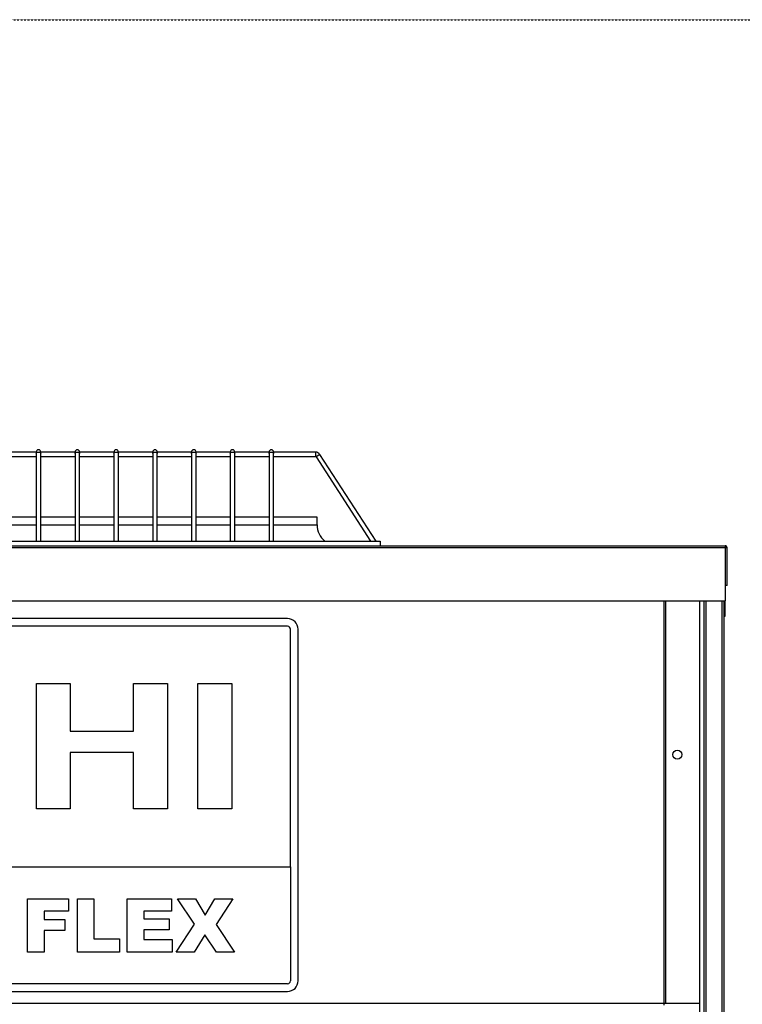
# Model space of a CAD drawing. Extents: x -90708 to 277869, y -117 to 207445.
# Tile 38 of 233: x -86813 to -86339, y 129772 to 130419. Entities that reach past the tile are written whole.
import ezdxf

# ---------------------------------------------------------------- set-up
doc = ezdxf.new("R2010")
doc.units = 0
doc.header["$MEASUREMENT"] = 0
doc.linetypes.add('DASHDOT', pattern=[1, 0.5, -0.25, 0, -0.25])
doc.layers.add('ARQ - EQUIPO CONDENSADORA', color=40, linetype='CONTINUOUS')
doc.layers.add('ARQ-GRELHAS', color=30, linetype='CONTINUOUS')

msp = doc.modelspace()

# ---------------------------------------------------------------- linework, layer by layer
at = {"layer": 'ARQ - EQUIPO CONDENSADORA', "linetype": 'Continuous'}
for p, q in [((-86802.523, 130135.327), (-86825.023, 130135.327)), ((-86825.023, 130132.327), (-86802.523, 130132.327)), ((-86802.523, 130135.327), (-86802.523, 130134.416)), ((-86802.523, 130134.416), (-86802.523, 130076.827)), ((-86799.523, 130134.416), (-86799.523, 130135.327)), ((-86777.023, 130135.327), (-86799.523, 130135.327)), ((-86799.523, 130076.827), (-86799.523, 130134.416)), ((-86799.523, 130132.327), (-86777.023, 130132.327)), ((-86777.023, 130135.327), (-86777.023, 130134.416)), ((-86777.023, 130134.416), (-86777.023, 130076.827)), ((-86774.023, 130134.416), (-86774.023, 130135.327)), ((-86751.523, 130135.327), (-86774.023, 130135.327)), ((-86774.023, 130076.827), (-86774.023, 130134.416)), ((-86774.023, 130132.327), (-86751.523, 130132.327)), ((-86751.523, 130135.327), (-86751.523, 130134.416)), ((-86751.523, 130134.416), (-86751.523, 130076.827)), ((-86748.523, 130134.416), (-86748.523, 130135.327)), ((-86726.023, 130135.327), (-86748.523, 130135.327)), ((-86748.523, 130076.827), (-86748.523, 130134.416)), ((-86748.523, 130132.327), (-86726.023, 130132.327)), ((-86726.023, 130135.327), (-86726.023, 130134.416)), ((-86726.023, 130134.416), (-86726.023, 130076.827)), ((-86723.023, 130134.416), (-86723.023, 130135.327)), ((-86700.523, 130135.327), (-86723.023, 130135.327)), ((-86723.023, 130076.827), (-86723.023, 130134.416)), ((-86723.023, 130132.327), (-86700.523, 130132.327)), ((-86700.523, 130135.327), (-86700.523, 130134.416)), ((-86700.523, 130134.416), (-86700.523, 130076.827)), ((-86697.523, 130134.416), (-86697.523, 130135.327)), ((-86675.023, 130135.327), (-86697.523, 130135.327)), ((-86697.523, 130076.827), (-86697.523, 130134.416)), ((-86697.523, 130132.327), (-86675.023, 130132.327)), ((-86675.023, 130135.327), (-86675.023, 130134.416)), ((-86675.023, 130134.416), (-86675.023, 130076.827)), ((-86672.023, 130134.416), (-86672.023, 130135.327)), ((-86649.523, 130135.327), (-86672.023, 130135.327)), ((-86672.023, 130076.827), (-86672.023, 130134.416)), ((-86672.023, 130132.327), (-86649.523, 130132.327)), ((-86649.523, 130135.327), (-86649.523, 130134.416)), ((-86649.523, 130134.416), (-86649.523, 130076.827)), ((-86646.523, 130134.416), (-86646.523, 130135.327)), ((-86619.099, 130135.327), (-86646.523, 130135.327)), ((-86646.523, 130076.827), (-86646.523, 130134.416)), ((-86646.523, 130132.327), (-86619.099, 130132.327)), ((-86619.099, 130135.327), (-86619.099, 130132.327)), ((-86616.164, 130133.733), (-86618.68, 130132.099)), ((-86618.68, 130132.099), (-86582.786, 130076.827)), ((-86579.209, 130076.827), (-86616.164, 130133.733)), ((-86802.523, 130092.577), (-86825.023, 130092.577)), ((-86825.023, 130087.577), (-86802.523, 130087.577)), ((-86777.023, 130092.577), (-86799.523, 130092.577)), ((-86799.523, 130087.577), (-86777.023, 130087.577)), ((-86751.523, 130092.577), (-86774.023, 130092.577)), ((-86774.023, 130087.577), (-86751.523, 130087.577)), ((-86726.023, 130092.577), (-86748.523, 130092.577)), ((-86748.523, 130087.577), (-86726.023, 130087.577)), ((-86700.523, 130092.577), (-86723.023, 130092.577)), ((-86723.023, 130087.577), (-86700.523, 130087.577)), ((-86675.023, 130092.577), (-86697.523, 130092.577)), ((-86697.523, 130087.577), (-86675.023, 130087.577)), ((-86649.523, 130092.577), (-86672.023, 130092.577)), ((-86672.023, 130087.577), (-86649.523, 130087.577)), ((-86618.022, 130092.577), (-86646.523, 130092.577)), ((-86646.523, 130087.577), (-86618.022, 130087.577)), ((-86618.022, 130087.577), (-86618.022, 130092.577)), ((-87332.523, 130076.827), (-86576.523, 130076.827)), ((-87332.523, 130073.827), (-86446.523, 130073.827)), ((-86576.523, 130076.827), (-86576.523, 130073.827)), ((-86446.523, 130073.827), (-86349.774, 130073.827)), ((-86349.773, 130073.827), (-86349.774, 130073.827)), ((-86349.773, 130073.827), (-86349.774, 130073.827)), ((-86349.773, 130073.827), (-86349.773, 130072.576)), ((-86349.773, 130073.827), (-86349.773, 130072.576)), ((-87561.273, 130072.576), (-86349.773, 130072.576)), ((-86349.773, 130072.576), (-86349.773, 130037.577)), ((-86349.773, 130072.576), (-86348.523, 130072.576)), ((-86349.773, 130072.576), (-86349.773, 130037.577)), ((-86349.773, 130072.576), (-86348.523, 130072.576)), ((-86348.523, 130047.577), (-86348.523, 130072.576)), ((-86348.523, 130047.577), (-86348.523, 130072.576)), ((-86348.523, 130047.577), (-86349.773, 130047.577)), ((-86348.523, 130047.577), (-86349.773, 130047.577)), ((-87561.273, 130037.577), (-86349.773, 130037.577)), ((-86390.173, 130037.577), (-86390.173, 129773.078)), ((-86388.922, 130037.577), (-86388.922, 129773.078)), ((-86388.921, 130037.577), (-86388.921, 129773.078)), ((-86366.722, 130037.577), (-86366.722, 130025.078)), ((-86363.722, 130037.577), (-86363.722, 129851.576)), ((-86362.472, 130037.577), (-86362.472, 129851.576)), ((-86351.972, 130037.577), (-86351.972, 128665.076)), ((-86351.972, 130037.577), (-86351.972, 128665.076)), ((-86350.722, 130037.577), (-86350.722, 128665.076)), ((-86350.722, 130037.577), (-86350.722, 128665.076)), ((-86349.773, 130027.577), (-86349.773, 130037.577)), ((-86349.773, 130027.577), (-86349.773, 130037.577)), ((-86637.422, 130025.887), (-87273.422, 130025.887)), ((-86366.722, 130025.078), (-86366.722, 129816.078)), ((-86350.722, 130027.577), (-86349.773, 130027.577)), ((-86350.722, 130027.577), (-86349.773, 130027.577)), ((-86637.422, 130020.887), (-87273.422, 130020.887)), ((-86635.422, 129862.887), (-86635.422, 130018.887)), ((-86630.422, 129787.887), (-86630.422, 130018.887)), ((-86802.402, 129983.246), (-86780.15, 129983.246)), ((-86802.402, 129900.887), (-86802.402, 129983.246)), ((-86780.15, 129983.246), (-86780.15, 129952.046)), ((-86738.612, 129983.246), (-86716.36, 129983.246)), ((-86738.612, 129952.046), (-86738.612, 129983.246)), ((-86716.36, 129983.246), (-86716.36, 129900.887)), ((-86696.332, 129983.246), (-86674.08, 129983.246)), ((-86696.332, 129900.887), (-86696.332, 129983.246)), ((-86674.08, 129983.246), (-86674.08, 129900.887)), ((-86780.15, 129952.046), (-86738.612, 129952.046)), ((-86780.15, 129937.822), (-86780.15, 129900.887)), ((-86738.612, 129937.822), (-86780.15, 129937.822)), ((-86738.612, 129900.887), (-86738.612, 129937.822)), ((-86780.15, 129900.887), (-86802.402, 129900.887)), ((-86716.36, 129900.887), (-86738.612, 129900.887)), ((-86674.08, 129900.887), (-86696.332, 129900.887)), ((-86363.722, 129902.805), (-86363.722, 129415.576)), ((-86362.472, 129902.805), (-86362.472, 129415.576)), ((-87275.422, 129862.887), (-86635.422, 129862.887)), ((-86635.422, 129862.887), (-86635.422, 129787.887)), ((-86808.257, 129806.822), (-86808.257, 129841.822)), ((-86808.257, 129841.822), (-86781.438, 129841.822)), ((-86781.438, 129841.822), (-86781.438, 129833.641)), ((-86775.529, 129841.822), (-86764.62, 129841.822)), ((-86775.529, 129806.822), (-86775.529, 129841.822)), ((-86764.62, 129841.822), (-86764.62, 129815.459)), ((-86742.802, 129841.822), (-86713.711, 129841.822)), ((-86742.802, 129806.822), (-86742.802, 129841.822)), ((-86713.711, 129841.822), (-86713.711, 129833.641)), ((-86709.62, 129841.822), (-86697.802, 129841.822)), ((-86698.605, 129825.061), (-86709.62, 129841.822)), ((-86697.802, 129841.822), (-86691.453, 129831.055)), ((-86691.453, 129831.055), (-86685.075, 129841.822)), ((-86685.075, 129841.822), (-86673.257, 129841.822)), ((-86673.257, 129841.822), (-86684.379, 129824.869)), ((-86366.722, 129838.805), (-86366.722, 128803.248)), ((-86781.438, 129833.641), (-86797.347, 129833.641)), ((-86797.347, 129833.641), (-86797.347, 129828.186)), ((-86797.347, 129828.186), (-86783.711, 129828.186)), ((-86783.711, 129828.186), (-86783.711, 129820.913)), ((-86713.711, 129833.641), (-86731.893, 129833.641)), ((-86731.893, 129833.641), (-86731.893, 129828.641)), ((-86731.893, 129828.641), (-86715.075, 129828.641)), ((-86715.075, 129828.641), (-86715.075, 129821.368)), ((-86710.529, 129806.822), (-86698.605, 129825.061)), ((-86684.379, 129824.869), (-86672.347, 129806.822)), ((-86783.711, 129820.913), (-86797.347, 129820.913)), ((-86797.347, 129820.913), (-86797.347, 129806.822)), ((-86764.62, 129815.459), (-86747.802, 129815.459)), ((-86747.802, 129815.459), (-86747.802, 129806.822)), ((-86715.075, 129821.368), (-86731.893, 129821.368)), ((-86731.893, 129821.368), (-86731.893, 129815.004)), ((-86731.893, 129815.004), (-86713.257, 129815.004)), ((-86713.257, 129815.004), (-86713.257, 129806.822)), ((-86691.666, 129818.065), (-86698.711, 129806.822)), ((-86684.166, 129806.822), (-86691.666, 129818.065)), ((-86797.347, 129806.822), (-86808.257, 129806.822)), ((-86747.802, 129806.822), (-86775.529, 129806.822)), ((-86713.257, 129806.822), (-86742.802, 129806.822)), ((-86698.711, 129806.822), (-86710.529, 129806.822)), ((-86672.347, 129806.822), (-86684.166, 129806.822)), ((-86637.422, 129785.887), (-87273.422, 129785.887)), ((-87273.422, 129780.887), (-86637.422, 129780.887)), ((-86390.173, 129773.078), (-87519.971, 129773.078)), ((-86388.922, 129773.078), (-86390.173, 129773.078)), ((-86390.173, 129773.078), (-86390.173, 129771.827)), ((-86388.921, 129773.078), (-86388.922, 129773.078)), ((-86366.722, 129773.078), (-86388.921, 129773.078))]:
    msp.add_line(p, q, dxfattribs=at)
at = {"layer": 'ARQ - EQUIPO CONDENSADORA', "linetype": 'Continuous', "flags": 128}
for points in [[(-86802.523, 130134.416), (-86802.409, 130134.729), (-86802.084, 130134.994), (-86801.597, 130135.171), (-86801.023, 130135.233)], [(-86801.023, 130135.233), (-86800.449, 130135.171), (-86799.962, 130134.994), (-86799.637, 130134.729), (-86799.523, 130134.416)], [(-86777.023, 130134.416), (-86776.909, 130134.729), (-86776.584, 130134.994), (-86776.097, 130135.171), (-86775.523, 130135.233)], [(-86775.523, 130135.233), (-86774.949, 130135.171), (-86774.462, 130134.994), (-86774.137, 130134.729), (-86774.023, 130134.416)], [(-86751.523, 130134.416), (-86751.409, 130134.729), (-86751.084, 130134.994), (-86750.597, 130135.171), (-86750.023, 130135.233)], [(-86750.023, 130135.233), (-86749.449, 130135.171), (-86748.962, 130134.994), (-86748.637, 130134.729), (-86748.523, 130134.416)], [(-86726.023, 130134.416), (-86725.909, 130134.729), (-86725.584, 130134.994), (-86725.097, 130135.171), (-86724.523, 130135.233)], [(-86724.523, 130135.233), (-86723.949, 130135.171), (-86723.462, 130134.994), (-86723.137, 130134.729), (-86723.023, 130134.416)], [(-86700.523, 130134.416), (-86700.409, 130134.729), (-86700.084, 130134.994), (-86699.597, 130135.171), (-86699.023, 130135.233)], [(-86699.023, 130135.233), (-86698.449, 130135.171), (-86697.962, 130134.994), (-86697.637, 130134.729), (-86697.523, 130134.416)], [(-86675.023, 130134.416), (-86674.909, 130134.729), (-86674.584, 130134.994), (-86674.097, 130135.171), (-86673.523, 130135.233)], [(-86673.523, 130135.233), (-86672.949, 130135.171), (-86672.462, 130134.994), (-86672.137, 130134.729), (-86672.023, 130134.416)], [(-86649.523, 130134.416), (-86649.409, 130134.729), (-86649.084, 130134.994), (-86648.597, 130135.171), (-86648.023, 130135.233)], [(-86648.023, 130135.233), (-86647.449, 130135.171), (-86646.962, 130134.994), (-86646.637, 130134.729), (-86646.523, 130134.416)]]:
    msp.add_lwpolyline(points, dxfattribs=at)
at = {"layer": 'ARQ - EQUIPO CONDENSADORA', "linetype": 'Continuous'}
msp.add_circle((-86381.222, 129936.539), 3, dxfattribs=at)
for centre, radius, start, end in [((-86801.023, 130135.327), 1.5, 90, 180), ((-86801.023, 130135.327), 1.5, 0, 90), ((-86775.523, 130135.327), 1.5, 90, 180), ((-86775.523, 130135.327), 1.5, 0, 90), ((-86750.023, 130135.327), 1.5, 90, 180), ((-86750.023, 130135.327), 1.5, 0, 90), ((-86724.523, 130135.327), 1.5, 90, 180), ((-86724.523, 130135.327), 1.5, 0, 90), ((-86699.023, 130135.327), 1.5, 90, 180), ((-86699.023, 130135.327), 1.5, 0, 90), ((-86673.523, 130135.327), 1.5, 90, 180), ((-86673.523, 130135.327), 1.5, 0, 90), ((-86648.023, 130135.327), 1.5, 90, 180), ((-86648.023, 130135.327), 1.5, 0, 90), ((-86619.099, 130131.827), 3.5, 33, 90), ((-86619.099, 130131.827), 0.5, 33, 90), ((-86604.272, 130087.577), 13.75, 180, 231.427349), ((-86349.774, 130072.576), 1.251, 89.9542, 90), ((-86349.774, 130072.576), 1.251, 89.9542, 90), ((-86349.774, 130072.576), 1.251, 0, 89.9542), ((-86349.774, 130072.576), 1.251, 0, 89.9542), ((-86637.422, 130018.887), 7, 0, 90), ((-86637.422, 130018.887), 2, 0, 90), ((-86637.422, 129787.887), 2, 270, 0), ((-86637.422, 129787.887), 7, 270, 0)]:
    msp.add_arc(centre, radius, start, end, dxfattribs=at)
at = {"layer": 'ARQ-GRELHAS', "linetype": 'DASHDOT', "ltscale": 0.05}
msp.add_lwpolyline([(-82837.173, 126418.457), (-90470.173, 126418.457), (-90470.173, 130419.457), (-82837.173, 130419.457)], close=True, dxfattribs=at)

doc.saveas('drawing.dxf')
